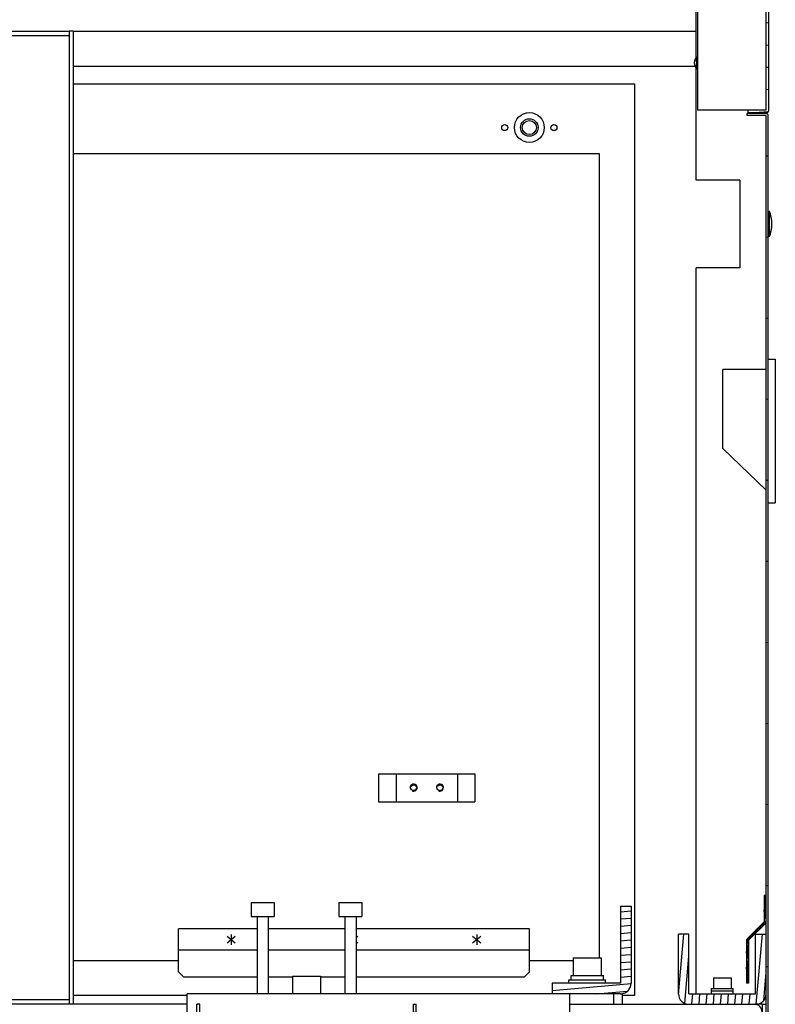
# Model space of a CAD drawing. Header units: millimetres. Extents: x 0 to 8390, y -1 to 5930.
# Tile 6 of 65: x 1529 to 1960, y 1028 to 1589. Entities that reach past the tile are written whole.
import ezdxf

# ---------------------------------------------------------------- set-up
doc = ezdxf.new("R2010")
doc.units = ezdxf.units.MM
doc.header["$LTSCALE"] = 462.55
doc.layers.get('0').update_dxf_attribs({"linetype": 'CONTINUOUS'})
for name, color, linetype in [('02___PRT_ALL_AXES', 7, 'CONTINUOUS'), ('7_ALL_FEATURES', 7, 'CONTINUOUS'), ('ALL_AXIS', 7, 'CONTINUOUS'), ('ALL_COSM_SKETCH', 7, 'CONTINUOUS'), ('ALL_ROUND', 7, 'CONTINUOUS')]:
    doc.layers.add(name, color=color, linetype=linetype)

msp = doc.modelspace()

# ---------------------------------------------------------------- hatches: boundary and pattern name
at = {"linetype": 'Continuous'}
h = msp.add_hatch(dxfattribs=at)
h.set_pattern_fill('DEFAULT__59', color=2, scale=12.599268, angle=5, style=0, pattern_type=0)
h.set_pattern_definition([(5, (0, 0), (-1.0981, 12.551324), [])])
edge = h.paths.add_edge_path()
edge.add_line((1944.16, 1536.34), (1954.56, 1536.34))
edge.add_line((1944.16, 1537.94), (1944.16, 1536.34))
edge.add_line((1944.16, 1537.94), (1954.56, 1537.94))
edge.add_line((1954.56, 1537.94), (1954.56, 1686.24))
edge.add_line((1954.56, 1686.24), (1945.76, 1686.24))
edge.add_arc((1945.76, 1687.84), 1.6, 180, 270)
edge.add_line((1944.16, 1687.84), (1944.16, 1699.84))
edge.add_line((1944.16, 1699.84), (1945.76, 1699.84))
edge.add_line((1945.76, 1687.84), (1945.76, 1699.84))
edge.add_line((1954.56, 1687.84), (1945.76, 1687.84))
edge.add_arc((1954.56, 1686.24), 1.6, 0, 90)
edge.add_line((1956.16, 1537.94), (1956.16, 1686.24))
edge.add_arc((1954.56, 1537.94), 1.6, 270, 360)
h = msp.add_hatch(dxfattribs=at)
h.set_pattern_fill('DEFAULT__91', color=2, scale=46.05099, angle=5, style=0, pattern_type=0)
h.set_pattern_definition([(5, (0, 0), (-4.0136, 45.87575), [])])
edge = h.paths.add_edge_path()
edge.add_line((1954.56, 937.04), (1954.56, 1534.64))
edge.add_line((1954.56, 1534.64), (1943.76, 1534.64))
edge.add_line((1943.76, 1534.64), (1943.76, 1535.84))
edge.add_line((1954.56, 1535.84), (1943.76, 1535.84))
edge.add_arc((1954.56, 1534.64), 1.2, 0, 90)
edge.add_line((1955.76, 937.04), (1955.76, 1534.64))
edge.add_arc((1954.56, 937.04), 1.2, 270, 360)
edge.add_line((1954.56, 935.84), (1943.76, 935.84))
edge.add_line((1943.76, 937.04), (1943.76, 935.84))
edge.add_line((1954.56, 937.04), (1943.76, 937.04))
h = msp.add_hatch(dxfattribs=at)
h.set_pattern_fill('DEFAULT__90', color=2, scale=0.788639, angle=85, style=0, pattern_type=0)
h.set_pattern_definition([(85, (0, 0), (-0.7856381, 0.06873443), [])])
edge = h.paths.add_edge_path()
edge.add_line((1953.36, 1089.84), (1953.36, 1074.84))
edge.add_line((1954.56, 1089.84), (1953.36, 1089.84))
edge.add_line((1954.56, 1089.84), (1954.56, 1074.84))
edge.add_arc((1953.36, 1074.84), 1.2, 315, 360)
edge.add_line((1954.2, 1073.99), (1944.56, 1064.34))
edge.add_line((1944.56, 1064.34), (1944.56, 1039.84))
edge.add_line((1944.56, 1039.84), (1943.36, 1039.84))
edge.add_line((1943.36, 1064.34), (1943.36, 1039.84))
edge.add_arc((1944.56, 1064.34), 1.2, 135, 180)
edge.add_line((1953.36, 1074.84), (1943.71, 1065.19))
h = msp.add_hatch(dxfattribs=at)
h.set_pattern_fill('DEFAULT__52', color=2, scale=4.133211, angle=5, style=0, pattern_type=0)
h.set_pattern_definition([(5, (0, 0), (-0.360233, 4.117483), [])])
edge = h.paths.add_edge_path()
edge.add_line((1877.56, 1083.84), (1877.56, 1039.84))
edge.add_arc((1871.56, 1039.84), 6, 270, 360)
edge.add_line((1871.56, 1033.84), (1832.56, 1033.84))
edge.add_line((1832.56, 1039.84), (1832.56, 1033.84))
edge.add_line((1871.56, 1039.84), (1832.56, 1039.84))
edge.add_line((1871.56, 1083.84), (1871.56, 1039.84))
edge.add_line((1871.56, 1083.84), (1877.56, 1083.84))
h = msp.add_hatch(dxfattribs=at)
h.set_pattern_fill('DEFAULT__51', color=2, scale=4.06122, angle=85, style=0, pattern_type=0)
h.set_pattern_definition([(85, (0, 0), (-4.045766, 0.353959), [])])
edge = h.paths.add_edge_path()
edge.add_line((1910.56, 1027.84), (1948.56, 1027.84))
edge.add_arc((1910.56, 1033.84), 6, 180, 270)
edge.add_line((1904.56, 1033.84), (1904.56, 1067.84))
edge.add_line((1910.56, 1067.84), (1904.56, 1067.84))
edge.add_line((1910.56, 1033.84), (1910.56, 1067.84))
edge.add_line((1910.56, 1033.84), (1948.56, 1033.84))
edge.add_line((1948.56, 1033.84), (1948.56, 1067.84))
edge.add_line((1948.56, 1067.84), (1954.56, 1067.84))
edge.add_line((1954.56, 1033.84), (1954.56, 1067.84))
edge.add_arc((1948.56, 1033.84), 6, 270, 360)
h = msp.add_hatch(dxfattribs=at)
h.set_pattern_fill('DEFAULT__49', color=2, scale=7.601913, angle=5, style=0, pattern_type=0)
h.set_pattern_definition([(5, (0, 0), (-0.66255, 7.572985), [])])
edge = h.paths.add_edge_path()
edge.add_line((1631.66, 939.44), (1753.46, 939.44))
edge.add_arc((1631.66, 941.04), 1.6, 180, 270)
edge.add_line((1630.06, 941.04), (1630.06, 1027.84))
edge.add_line((1631.66, 1027.84), (1630.06, 1027.84))
edge.add_line((1631.66, 941.04), (1631.66, 1027.84))
edge.add_line((1631.66, 941.04), (1753.46, 941.04))
edge.add_line((1753.46, 941.04), (1753.46, 1027.84))
edge.add_line((1753.46, 1027.84), (1755.06, 1027.84))
edge.add_line((1755.06, 941.04), (1755.06, 1027.84))
edge.add_arc((1753.46, 941.04), 1.6, 270, 360)

# ---------------------------------------------------------------- linework, layer by layer
at = {"color": 7, "linetype": 'Continuous'}
for p, q in [((1954.56, 1537.94), (1954.56, 1686.24)), ((1956.16, 1537.94), (1956.16, 1686.24)), ((1557.26, 1580.14), (1501.86, 1580.14)), ((1559.56, 1582.84), (1557.26, 1582.84)), ((1557.26, 1582.84), (1557.26, 1027.84)), ((1559.56, 1582.84), (1559.56, 1027.84)), ((1559.56, 1552.84), (1879.56, 1552.84)), ((1879.56, 1552.84), (1879.56, 1032.84)), ((1954.56, 1535.84), (1943.76, 1535.84)), ((1943.76, 1534.64), (1943.76, 1535.84)), ((1954.56, 1534.64), (1943.76, 1534.64)), ((1944.16, 1537.94), (1954.56, 1537.94)), ((1944.16, 1537.94), (1944.16, 1536.34)), ((1944.16, 1536.34), (1954.56, 1536.34)), ((1954.56, 937.04), (1954.56, 1534.64)), ((1955.76, 937.04), (1955.76, 1534.64)), ((1859.56, 1512.84), (1559.56, 1512.84)), ((1859.56, 1054.34), (1859.56, 1512.84)), ((1956.51, 1465.69), (1956.51, 1479.99)), ((1957.64, 1471.14), (1957.64, 1471.13)), ((1954.56, 1389.84), (1929.76, 1389.84)), ((1929.76, 1344.84), (1929.76, 1389.84)), ((1954.56, 1321), (1929.76, 1344.84)), ((1954.56, 1089.84), (1953.36, 1089.84)), ((1953.36, 1089.84), (1953.36, 1074.84)), ((1871.56, 1083.84), (1877.56, 1083.84)), ((1871.56, 1083.84), (1871.56, 1039.84)), ((1877.56, 1083.84), (1877.56, 1039.84)), ((1953.36, 1074.84), (1943.71, 1065.19)), ((1954.2, 1073.99), (1944.56, 1064.34)), ((1664.36, 1070.84), (1619.56, 1070.84)), ((1619.56, 1046.34), (1619.56, 1070.84)), ((1714.36, 1070.84), (1670.76, 1070.84)), ((1819.56, 1070.84), (1720.76, 1070.84)), ((1819.56, 1046.34), (1819.56, 1070.84)), ((1910.56, 1067.84), (1904.56, 1067.84)), ((1904.56, 1033.84), (1904.56, 1067.84)), ((1910.56, 1033.84), (1910.56, 1067.84)), ((1948.56, 1067.84), (1954.56, 1067.84)), ((1948.56, 1033.84), (1948.56, 1067.84)), ((1943.36, 1064.34), (1943.36, 1039.84)), ((1944.56, 1064.34), (1944.56, 1039.84)), ((1664.36, 1058.64), (1619.56, 1058.64)), ((1714.36, 1058.64), (1670.76, 1058.64)), ((1819.56, 1058.64), (1720.76, 1058.64)), ((1559.56, 1052.84), (1619.56, 1052.84)), ((1819.56, 1052.84), (1844.56, 1052.84)), ((1619.56, 1046.34), (1622.56, 1043.34)), ((1816.56, 1043.34), (1819.56, 1046.34)), ((1664.36, 1043.34), (1622.56, 1043.34)), ((1684.56, 1043.34), (1670.76, 1043.34)), ((1714.36, 1043.34), (1700.56, 1043.34)), ((1816.56, 1043.34), (1720.76, 1043.34)), ((1871.56, 1039.84), (1832.56, 1039.84)), ((1832.56, 1039.84), (1832.56, 1033.84)), ((1843.36, 1044.34), (1861.76, 1044.34)), ((1944.56, 1039.84), (1943.36, 1039.84)), ((1871.56, 1033.84), (1832.56, 1033.84)), ((1867.56, 1033.84), (1867.56, 1027.84)), ((1872.56, 1033.84), (1872.56, 1027.84)), ((1910.56, 1033.84), (1948.56, 1033.84)), ((1923.46, 1036.94), (1935.66, 1036.94)), ((1624.56, 1027.84), (1480.56, 1027.84)), ((1501.86, 1030.54), (1557.26, 1030.54)), ((1624.56, 1032.84), (1559.56, 1032.84)), ((1631.66, 1027.84), (1630.06, 1027.84)), ((1630.06, 941.04), (1630.06, 1027.84)), ((1631.66, 941.04), (1631.66, 1027.84)), ((1753.46, 1027.84), (1755.06, 1027.84)), ((1753.46, 941.04), (1753.46, 1027.84)), ((1755.06, 941.04), (1755.06, 1027.84)), ((1842.56, 1027.84), (1948.56, 1027.84)), ((1879.56, 1032.84), (1872.56, 1032.84)), ((1952.26, 1027.84), (1954.56, 1027.84)), ((1952.26, 1027.84), (1952.26, 937.84))]:
    msp.add_line(p, q, dxfattribs=at)
at = {"color": 3, "linetype": 'Continuous'}
for p, q in [((1914.56, 1567.58), (1914.56, 1646.4)), ((1501.86, 1582.84), (1557.26, 1582.84)), ((1559.56, 1582.84), (1914.56, 1582.84)), ((1559.56, 1562.84), (1913.97, 1562.84)), ((1914.56, 1497.84), (1914.56, 1561.9)), ((1954.56, 1536.34), (1954.56, 1535.84)), ((1939.56, 1497.84), (1914.56, 1497.84)), ((1939.56, 1497.84), (1939.56, 1447.84)), ((1939.56, 1447.84), (1914.56, 1447.84)), ((1914.56, 1033.84), (1914.56, 1447.84)), ((1733.56, 1159.34), (1788.56, 1159.34)), ((1733.56, 1159.34), (1733.56, 1143.34)), ((1743.56, 1159.34), (1743.56, 1143.34)), ((1778.56, 1159.34), (1778.56, 1143.34)), ((1788.56, 1159.34), (1788.56, 1143.34)), ((1733.56, 1143.34), (1788.56, 1143.34)), ((1832.56, 1033.84), (1624.56, 1033.84)), ((1624.56, 1017.84), (1624.56, 1033.84)), ((1842.56, 929.84), (1842.56, 1033.84)), ((1871.56, 1033.84), (1872.56, 1033.84)), ((1952.26, 1027.84), (1948.56, 1027.84))]:
    msp.add_line(p, q, dxfattribs=at)
msp.add_circle((1753.56, 1151.34), 1.65, dxfattribs=at)
at = {"color": 7, "linetype": 'Continuous'}
for centre, radius, start, end in [((1954.56, 1537.94), 1.6, 270, 360), ((1954.56, 1534.64), 1.2, 0, 90), ((1942.51, 1473.27), 15.28, 351.9945, 358.3939), ((1942.54, 1473.27), 15.24, 358.4039, 4.8501), ((1942.54, 1472.42), 15.24, 355.1499, 1.5961), ((1953.36, 1074.84), 1.2, 315, 360), ((1944.56, 1064.34), 1.2, 135, 180), ((1871.56, 1039.84), 6, 270, 360), ((1910.56, 1033.84), 6, 180, 270), ((1948.56, 1033.84), 6, 270, 360), ((1947.76, 1023.34), 4.5, 0, 90)]:
    msp.add_arc(centre, radius, start, end, dxfattribs=at)
at = {"color": 2, "linetype": 'Continuous'}
for centre in [(1753.56, 1151.34), (1768.56, 1151.34)]:
    msp.add_arc(centre, 2, 255, 195, dxfattribs=at)
at = {"color": 7, "linetype": 'Continuous'}
for points, knots in [([(1957.64, 1471.13), (1957.59, 1470.79), (1957.35, 1469.42), (1956.92, 1468.08), (1956.51, 1467.12)], [0, 0, 0, 0, 0.248738, 1, 1, 1, 1]), ([(1956.51, 1466.27), (1956.67, 1466.66), (1957.28, 1468.22), (1957.63, 1469.88), (1957.73, 1471.13)], [0, 0, 0, 0, 0.252412, 1, 1, 1, 1])]:
    msp.add_open_spline(points, degree=3, knots=knots, dxfattribs=at)
at = {"layer": '02___PRT_ALL_AXES', "color": 7, "linetype": 'Continuous'}
for centre, radius in [((1819.56, 1527.84), 8.5), ((1805.56, 1527.84), 1.75), ((1833.56, 1527.84), 1.75)]:
    msp.add_circle(centre, radius, dxfattribs=at)
at = {"layer": '02___PRT_ALL_AXES', "color": 3, "linetype": 'Continuous'}
for centre, radius in [((1819.56, 1527.84), 5), ((1768.56, 1151.34), 1.65)]:
    msp.add_circle(centre, radius, dxfattribs=at)
at = {"layer": '02___PRT_ALL_AXES', "color": 7, "linetype": 'Continuous'}
for centre, start, end in [((1955.01, 1477.79), 0, 41.4096), ((1955.01, 1467.89), 318.5904, 360)]:
    msp.add_arc(centre, 1, start, end, dxfattribs=at)
at = {"layer": '7_ALL_FEATURES', "color": 3, "linetype": 'Continuous'}
for p, q in [((1915.46, 1668.24), (1915.46, 1537.94)), ((1915.46, 1537.94), (1944.16, 1537.94))]:
    msp.add_line(p, q, dxfattribs=at)
at = {"layer": '7_ALL_FEATURES', "color": 7, "linetype": 'Continuous'}
for p, q in [((1649.56, 1067.74), (1649.56, 1061.74)), ((1789.56, 1067.74), (1789.56, 1061.74)), ((1647.24, 1066.65), (1651.87, 1062.83)), ((1647.24, 1062.83), (1651.87, 1066.65)), ((1720.76, 1065.73), (1721.87, 1066.65)), ((1720.76, 1063.75), (1721.87, 1062.83)), ((1787.24, 1066.65), (1791.87, 1062.83)), ((1787.24, 1062.83), (1791.87, 1066.65))]:
    msp.add_line(p, q, dxfattribs=at)
at = {"layer": 'ALL_AXIS', "color": 7, "linetype": 'Continuous'}
for p, q in [((1915.11, 1568.19), (1915.46, 1568.19)), ((1915.11, 1561.29), (1915.11, 1568.19)), ((1915.11, 1561.29), (1915.46, 1561.29)), ((1956.51, 1479.99), (1956.01, 1479.99)), ((1956.01, 1465.69), (1956.01, 1479.99)), ((1956.51, 1465.69), (1956.01, 1465.69)), ((1955.76, 1395.84), (1959.76, 1395.84)), ((1959.76, 1395.84), (1959.76, 1313.84)), ((1955.76, 1313.84), (1959.76, 1313.84)), ((1661.06, 1085.84), (1674.06, 1085.84)), ((1661.06, 1085.84), (1661.06, 1077.84)), ((1674.06, 1085.84), (1674.06, 1077.84)), ((1711.06, 1085.84), (1724.06, 1085.84)), ((1711.06, 1085.84), (1711.06, 1077.84)), ((1724.06, 1085.84), (1724.06, 1077.84)), ((1661.06, 1077.84), (1674.06, 1077.84)), ((1664.36, 1077.84), (1664.36, 1033.84)), ((1670.76, 1077.84), (1670.76, 1033.84)), ((1711.06, 1077.84), (1724.06, 1077.84)), ((1714.36, 1077.84), (1714.36, 1033.84)), ((1720.76, 1077.84), (1720.76, 1033.84)), ((1844.56, 1054.34), (1860.56, 1054.34)), ((1844.56, 1054.34), (1844.56, 1044.34)), ((1860.56, 1054.34), (1860.56, 1044.34)), ((1684.56, 1043.84), (1700.56, 1043.84)), ((1684.56, 1043.84), (1684.56, 1033.84)), ((1700.56, 1043.84), (1700.56, 1033.84)), ((1842.06, 1041.84), (1863.06, 1041.84)), ((1842.06, 1039.84), (1842.06, 1041.84)), ((1843.36, 1041.84), (1843.36, 1044.34)), ((1861.76, 1041.84), (1861.76, 1044.34)), ((1863.06, 1039.84), (1863.06, 1041.84)), ((1924.56, 1042.94), (1934.56, 1042.94)), ((1924.56, 1042.94), (1924.56, 1036.94)), ((1934.56, 1042.94), (1934.56, 1036.94)), ((1923.31, 1035.44), (1935.81, 1035.44)), ((1923.31, 1033.84), (1923.31, 1035.44)), ((1923.46, 1035.44), (1923.46, 1036.94)), ((1935.66, 1035.44), (1935.66, 1036.94)), ((1935.81, 1033.84), (1935.81, 1035.44))]:
    msp.add_line(p, q, dxfattribs=at)
for centre, radius, start, end in [((1918.16, 1564.74), 4.6, 131.4096, 228.5904), ((1937.49, 1472.84), 20.31, 4.8605, 20.6097), ((1937.49, 1472.84), 20.31, 339.3903, 355.1395)]:
    msp.add_arc(centre, radius, start, end, dxfattribs=at)
at = {"layer": 'ALL_COSM_SKETCH', "color": 7, "linetype": 'Continuous'}
for points, knots in [([(1913.61, 1565.23), (1913.6, 1565.21), (1913.6, 1565.17), (1913.58, 1565.09), (1913.57, 1565.01), (1913.56, 1564.94), (1913.56, 1564.9), (1913.56, 1564.87), (1913.56, 1564.85), (1913.56, 1564.83), (1913.56, 1564.8), (1913.56, 1564.78), (1913.56, 1564.75), (1913.56, 1564.74)], [0, 0, 0, 0, 0.125, 0.25, 0.5, 0.625, 0.6875, 0.75, 0.8125, 0.84375, 0.875, 0.9375, 1, 1, 1, 1]), ([(1913.56, 1564.74), (1913.56, 1564.72), (1913.56, 1564.68), (1913.56, 1564.6), (1913.57, 1564.52), (1913.57, 1564.45), (1913.58, 1564.41), (1913.58, 1564.38), (1913.59, 1564.36), (1913.59, 1564.34), (1913.6, 1564.32), (1913.6, 1564.29), (1913.61, 1564.27), (1913.61, 1564.26)], [0, 0, 0, 0, 0.125, 0.25, 0.5, 0.625, 0.6875, 0.75, 0.8125, 0.84375, 0.875, 0.9375, 1, 1, 1, 1]), ([(1914.05, 1566.21), (1914.04, 1566.19), (1914.01, 1566.15), (1913.98, 1566.1), (1913.95, 1566.06), (1913.93, 1566.02), (1913.9, 1565.97), (1913.87, 1565.92), (1913.85, 1565.88), (1913.83, 1565.84), (1913.81, 1565.8), (1913.79, 1565.76), (1913.77, 1565.73), (1913.76, 1565.7), (1913.75, 1565.66), (1913.73, 1565.62), (1913.71, 1565.58), (1913.7, 1565.54), (1913.68, 1565.49), (1913.66, 1565.43), (1913.65, 1565.39), (1913.64, 1565.35), (1913.62, 1565.29), (1913.61, 1565.25), (1913.61, 1565.23)], [0, 0, 0, 0, 0.0625, 0.125, 0.15625, 0.1875, 0.25, 0.3125, 0.34375, 0.375, 0.4375, 0.46875, 0.5, 0.53125, 0.5625, 0.625, 0.65625, 0.6875, 0.75, 0.8125, 0.84375, 0.875, 0.9375, 1, 1, 1, 1]), ([(1913.61, 1564.26), (1913.61, 1564.23), (1913.62, 1564.19), (1913.64, 1564.14), (1913.65, 1564.1), (1913.66, 1564.06), (1913.68, 1564), (1913.69, 1563.95), (1913.71, 1563.91), (1913.73, 1563.87), (1913.74, 1563.83), (1913.76, 1563.79), (1913.77, 1563.76), (1913.79, 1563.73), (1913.81, 1563.69), (1913.83, 1563.65), (1913.84, 1563.61), (1913.87, 1563.57), (1913.9, 1563.52), (1913.92, 1563.47), (1913.94, 1563.44), (1913.95, 1563.42), (1913.97, 1563.39), (1914.01, 1563.34), (1914.03, 1563.3), (1914.05, 1563.28)], [0, 0, 0, 0, 0.0625, 0.125, 0.15625, 0.1875, 0.25, 0.3125, 0.34375, 0.375, 0.4375, 0.46875, 0.5, 0.53125, 0.5625, 0.625, 0.65625, 0.6875, 0.75, 0.8125, 0.828125, 0.84375, 0.875, 0.9375, 1, 1, 1, 1])]:
    msp.add_open_spline(points, degree=3, knots=knots, dxfattribs=at)
at = {"layer": 'ALL_ROUND', "color": 7, "linetype": 'Continuous'}
msp.add_circle((1819.56, 1527.84), 4, dxfattribs=at)

doc.saveas('drawing.dxf')
